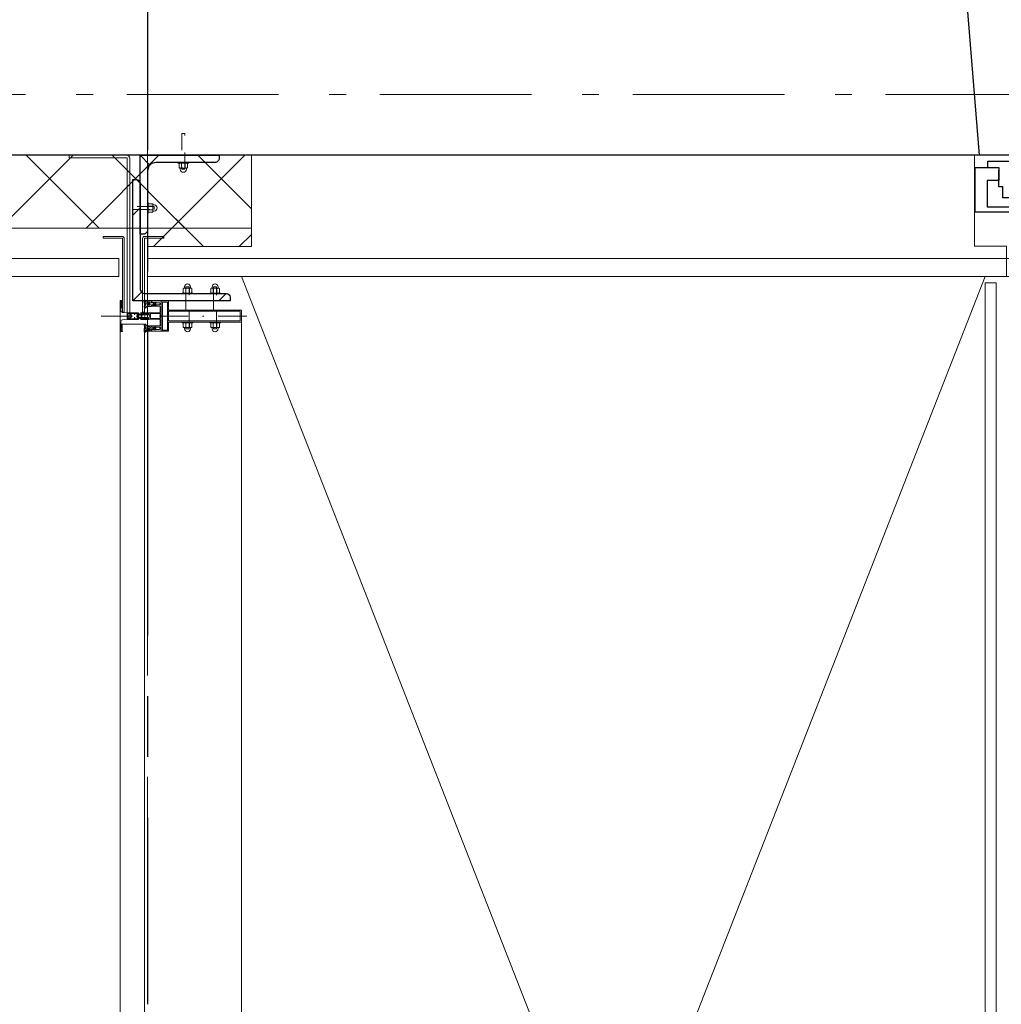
# Model space of a CAD drawing. Header units: millimetres. Extents: x -88840 to 85996, y -16279 to 104709.
# Tile 111 of 184: x 34230 to 35847, y 78136 to 79758. Entities that reach past the tile are written whole.
import ezdxf

# ---------------------------------------------------------------- set-up
doc = ezdxf.new("R2010")
doc.units = ezdxf.units.MM
doc.header["$LTSCALE"] = 400
for name, pattern in [('CENTER', [2, 1.25, -0.25, 0.25, -0.25]), ('STYLE_06', [1.041641, 0.625, -0.208282, 0.069427, -0.138931]), ('STYLE_15', [0.240945, 0.11811, -0.059055, 0.004724, -0.059055]), ('STYLE_16', [0.177165, 0.11811, -0.059055]), ('STYLE_21', [0.138889, 0.069444, -0.069444])]:
    doc.linetypes.add(name, pattern=pattern)
for name, color, linetype, lineweight in [('Binnenkozijnen', 140, 'Continuous', 15), ('Buitenkozijnen', 140, 'Continuous', 15), ('mat-beton (ihwg)', 5, 'Continuous', 25), ('mat-glas-hor', 140, 'Continuous', 15), ('mat-isolatie', 140, 'Continuous', 15), ('mat-kalkzandsteen', 5, 'Continuous', 25), ('mat-multiplex-hor', 140, 'Continuous', 15), ('mat-naaldhout', 140, 'Continuous', 15), ('mat-staal', 5, 'Continuous', 25), ('None', 7, 'Continuous', 9)]:
    doc.layers.add(name, color=color, linetype=linetype, lineweight=lineweight)
doc.layers.add('stramien', color=1, linetype='CENTER')

# ---------------------------------------------------------------- blocks, each defined once
blk = doc.blocks.new('*X339')
at = {"layer": 'None', "lineweight": 13}
for p, q in [((37321.1, 8492.4), (37441.1, 8372.4)), ((37321.1, 8351), (37441.1, 8231)), ((37321.1, 8209.6), (37441.1, 8089.6))]:
    blk.add_line(p, q, dxfattribs=at)
at = {"layer": 'None', "lineweight": 5}
for p, q in [((37321.1, 8329.7), (37441.1, 8449.7)), ((37321.1, 8188.3), (37441.1, 8308.3)), ((37353, 8078.8), (37441.1, 8166.9))]:
    blk.add_line(p, q, dxfattribs=at)
blk = doc.blocks.new('*X340')
at = {"layer": 'None', "lineweight": 5}
for p, q in [((37290.7, 8157.9), (37382.5, 8249.7)), ((37353, 8078.8), (37441.1, 8166.8))]:
    blk.add_line(p, q, dxfattribs=at)
at = {"layer": 'None', "lineweight": 13}
for p, q in [((37422.5, 8249.7), (37441.1, 8231.1)), ((37290.7, 8240.1), (37441.1, 8089.7)), ((37290.7, 8098.7), (37310.6, 8078.8))]:
    blk.add_line(p, q, dxfattribs=at)
blk = doc.blocks.new('*U1088')
at = {"layer": 'Buitenkozijnen', "color": 92, "linetype": 'Continuous', "lineweight": 25}
for p, q in [((37691.1, 6900), (37441.1, 6880)), ((37691.1, 6355), (37441.1, 6375))]:
    blk.add_line(p, q, dxfattribs=at)
at = {"layer": 'Buitenkozijnen', "color": 43, "linetype": 'Continuous', "lineweight": 9}
blk.add_lwpolyline([(37291.1, 6367.5), (37291.1, 6420), (37241.1, 6420), (37241.1, 6835), (37291.1, 6835), (37291.1, 6887.5), (37441.1, 6887.5), (37441.1, 6880), (37691.1, 6900), (37691.1, 6355), (37441.1, 6375), (37441.1, 6367.5)], close=True, dxfattribs=at)
at = {"layer": 'None', "color": 8, "linetype": 'Continuous', "lineweight": 5}
blk.add_line((37431.1, 6815.8), (37431.1, 6439.3), dxfattribs=at)
at = {"layer": 'None', "color": 92, "linetype": 'Continuous', "lineweight": 25}
for points in [[(37421.1, 6886.8), (37421.1, 6847.8), (37399.4, 6847.8), (37399.4, 6866.8), (37356.1, 6866.8), (37356.1, 6821), (37241.1, 6821), (37241.1, 6825), (37347.1, 6825), (37347.1, 6886.8), (37366.1, 6886.8), (37366.1, 6886.8)], [(37421.1, 6368.3), (37421.1, 6407.3), (37399.4, 6407.3), (37399.4, 6388.3), (37356.1, 6388.3), (37356.1, 6434), (37241.1, 6434), (37241.1, 6430), (37347.1, 6430), (37347.1, 6368.3), (37366.1, 6368.3), (37366.1, 6368.3)]]:
    blk.add_lwpolyline(points, close=True, dxfattribs=at)
for points in [[(37421.1, 6865.8), (37431.1, 6865.8), (37431.1, 6815.8), (37371.1, 6815.8), (37371.1, 6840.9), (37389.2, 6840.9), (37389.2, 6847.8), (37416.4, 6847.8)], [(37421.1, 6389.3), (37431.1, 6389.3), (37431.1, 6439.3), (37371.1, 6439.3), (37371.1, 6414.1), (37389.2, 6414.1), (37389.2, 6407.3), (37416.4, 6407.3)]]:
    blk.add_lwpolyline(points, dxfattribs=at)
at = {"layer": 'None', "color": 140, "linetype": 'Continuous', "lineweight": 15}
blk.add_lwpolyline([(37406.9, 6827.5), (37406.9, 6427.5), (37380.5, 6427.5), (37380.5, 6827.5)], close=True, dxfattribs=at)
blk = doc.blocks.new('*U1089')
at = {"layer": 'Binnenkozijnen', "color": 92, "linetype": 'Continuous', "lineweight": 25}
for points in [[(37434.6, 5972.1), (37435.1, 5972.1), (37435.1, 6037), (37431.4, 6037), (37431.4, 6022.1), (37382.6, 6022.1), (37382.6, 6012.1), (37375.1, 6012.1), (37375.1, 5952.1), (37378.6, 5952.1), (37378.6, 5972.1), (37392.6, 5972.1)], [(37434.6, 5078), (37435.1, 5078), (37435.1, 5013), (37431.4, 5013), (37431.4, 5028), (37382.6, 5028), (37382.6, 5038), (37375.1, 5038), (37375.1, 5098), (37378.6, 5098), (37378.6, 5078), (37392.6, 5078)]]:
    blk.add_lwpolyline(points, dxfattribs=at)
for points in [[(37392.6, 5972.1), (37434.6, 5972.1), (37434.6, 5952.1), (37392.6, 5952.1)], [(37392.6, 5098), (37434.6, 5098), (37434.6, 5078), (37392.6, 5078)]]:
    blk.add_lwpolyline(points, close=True, dxfattribs=at)
at = {"layer": 'None', "color": 8, "linetype": 'Continuous', "lineweight": 5}
blk.add_line((37434.6, 5952.1), (37434.6, 5098), dxfattribs=at)
at = {"layer": 'None', "color": 43, "linetype": 'Continuous', "lineweight": 9}
blk.add_line((37434.6, 5010.6), (38493.8, 5015.9), dxfattribs=at)
at = {"layer": 'None', "color": 92, "linetype": 'Continuous', "lineweight": 25}
for points in [[(37435.1, 6081.1), (37435.1, 6041.1), (37427.6, 6042.1), (37427.6, 6032.1), (37378.6, 6032.1), (37378.6, 6016.1), (37241.1, 6016.1), (37241.1, 6020.1), (37371.1, 6020.1), (37371.1, 6066.1), (37371.1, 6066.1), (37371.1, 6082.1)], [(37435.1, 4969), (37435.1, 5009), (37427.6, 5008), (37427.6, 5018), (37378.6, 5018), (37378.6, 5034), (37241.1, 5034), (37241.1, 5030), (37371.1, 5030), (37371.1, 4984), (37371.1, 4984), (37371.1, 4968)]]:
    blk.add_lwpolyline(points, close=True, dxfattribs=at)
at = {"layer": 'None', "color": 140, "linetype": 'Continuous', "lineweight": 15}
blk.add_lwpolyline([(37388.1, 5094.7), (37388.1, 5952.9), (37375.1, 5952.9), (37375.1, 6012.1), (37367.1, 6012.1), (37367.1, 5038), (37375.1, 5038), (37375.1, 5094.7)], close=True, dxfattribs=at)
at = {"layer": 'None', "color": 43, "linetype": 'Continuous', "lineweight": 9}
blk.add_arc((37446.1, 4989), 1048.1, 1.4703, 90, dxfattribs=at)
blk = doc.blocks.new('*U1090')
at = {"layer": 'mat-naaldhout', "color": 92, "lineweight": 25}
blk.add_line((37691.1, 6095), (37441.1, 6075), dxfattribs=at)
at = {"layer": 'Binnenkozijnen', "color": 7}
blk.add_blockref('*U1088', (0, 0), dxfattribs=at)
at = {"layer": 'None', "color": 7}
blk.add_blockref('*U1089', (0, 0), dxfattribs=at)
blk = doc.blocks.new('*U1395')
at = {"layer": 'mat-glas-hor', "lineweight": 15}
blk.add_lwpolyline([(34121.1, 6870), (37231.1, 6870), (37231.1, 6852), (34121.1, 6852)], close=True, dxfattribs=at)
blk = doc.blocks.new('*U341')
at = {"layer": 'None', "color": 8, "lineweight": 5, "flags": 128}
for points in [[(-5, -154.3), (-5, -154.3, 0.414214), (-5.5, -154.8), (-5.5, -172.5), (-5.5, -172.5, 0.414214), (-5, -173), (-4, -173), (-4, -173, 0.414214), (-3.5, -172.5), (-3.5, -172.5, 0.414214), (-4, -172), (-4.5, -172), (-4.5, -168.8), (-4.5, -168.8, -0.414214), (-4, -168.3), (-2.7, -168.3), (-2.7, -168.3, 0.221695), (-1.9, -167.9), (-0.8, -166.5), (-0.8, -166.5, -0.466308), (0.8, -166.5), (2, -167.9), (2, -167.9, 0.221695), (2.7, -168.3), (4, -168.3), (4, -168.3, -0.414214), (4.5, -168.8), (4.5, -172), (4, -172), (4, -172, 0.414214), (3.5, -172.5), (3.5, -172.5, 0.414214), (4, -173), (5, -173), (5, -173, 0.414214), (5.5, -172.5), (5.5, -154.8), (5.5, -154.8, 0.414214), (5, -154.3), (4.7, -154.3), (4.7, -155), (4.7, -155, -0.414214), (4.4, -155.3), (4.1, -155.3), (4.1, -155.3, -0.414214), (3.3, -154.5), (3.3, -150.6), (3.3, -150.6, -0.414214), (4.1, -149.8), (4.4, -149.8), (4.4, -149.8, -0.414214), (4.7, -150.1), (4.7, -150.8), (5, -150.8), (5, -150.8, 0.414214), (5.5, -150.3), (5.5, -137.6), (5.5, -137.6, 0.351868), (5.3, -137.3), (5.3, -137.3, 0.351868), (4.9, -137.5), (4.1, -139.2), (4.1, -139.2, 0.314902), (4.2, -139.4), (4.5, -139.7), (4.5, -139.7, -0.198912), (4.5, -139.9), (4.5, -140.1), (4.5, -140.1, -0.198912), (4.5, -140.3), (4.2, -140.6), (4.2, -140.6, 0.414214), (4.2, -140.8), (4.5, -141.1), (4.5, -141.1, -0.198912), (4.5, -141.3), (4.5, -141.5), (4.5, -141.5, -0.198912), (4.5, -141.7), (4.2, -142), (4.2, -142, 0.414214), (4.2, -142.2), (4.5, -142.5), (4.5, -142.5, -0.198912), (4.5, -142.7), (4.5, -143.2), (4.5, -143.2, -0.087489), (4.5, -143.3), (4.2, -144.1), (4.2, -148.5), (4.2, -148.5, -0.414214), (3.9, -148.8), (-3.9, -148.8), (-3.9, -148.8, -0.414214), (-4.2, -148.5), (-4.2, -144.1), (-4.5, -143.3), (-4.5, -143.3, -0.087489), (-4.5, -143.2), (-4.5, -142.7), (-4.5, -142.7, -0.198912), (-4.4, -142.5), (-4.1, -142.2), (-4.1, -142.2, 0.414214), (-4.1, -142), (-4.4, -141.7), (-4.4, -141.7, -0.198912), (-4.5, -141.5), (-4.5, -141.3), (-4.5, -141.3, -0.198912), (-4.4, -141.1), (-4.1, -140.8), (-4.1, -140.8, 0.414214), (-4.1, -140.6), (-4.4, -140.3), (-4.4, -140.3, -0.198912), (-4.5, -140.1), (-4.5, -139.9), (-4.5, -139.9, -0.198912), (-4.4, -139.7), (-4.1, -139.4), (-4.1, -139.4, 0.314902), (-4.1, -139.2), (-4.9, -137.5), (-4.9, -137.5, 0.351868), (-5.3, -137.3), (-5.3, -137.3, 0.351868), (-5.5, -137.6), (-5.5, -150.3), (-5.5, -150.3, 0.414214), (-5, -150.8), (-4.7, -150.8), (-4.7, -150.1), (-4.7, -150.1, -0.414214), (-4.4, -149.8), (-4.1, -149.8), (-4.1, -149.8, -0.414214), (-3.3, -150.6), (-3.3, -154.5), (-3.3, -154.5, -0.414214), (-4.1, -155.3), (-4.4, -155.3), (-4.4, -155.3, -0.414214), (-4.7, -155), (-4.7, -154.3)], [(-4.5, -161.7, -0.414214), (-4, -161.2), (-2.7, -161.2), (-2.7, -161.2, 0.414214), (-2.5, -161), (-2.5, -160.4), (-2.5, -160.4, 0.414214), (-2.7, -160.2), (-4, -160.2), (-4, -160.2, -0.414214), (-4.5, -159.7), (-4.5, -156.8), (-4.5, -156.8, -0.414214), (-4, -156.3), (4, -156.3), (4, -156.3, -0.414214), (4.5, -156.8), (4.5, -159.7), (4.5, -159.7, -0.414214), (4, -160.2), (2.7, -160.2), (2.7, -160.2, 0.414214), (2.5, -160.4), (2.5, -161), (2.5, -161, 0.414214), (2.7, -161.2), (4, -161.2), (4, -161.2, -0.414214), (4.5, -161.7), (4.5, -166.8), (4.5, -166.8, -0.414214), (4, -167.3), (3, -167.3), (3, -167.3, -0.221695), (2.6, -167.1), (1.5, -165.9), (1.5, -165.9, 0.466308), (-1.5, -165.9), (-2.6, -167.1), (-2.6, -167.1, -0.221695), (-2.9, -167.3), (-4, -167.3), (-4, -167.3, -0.414214), (-4.5, -166.8), (-4.5, -161.7)], [(-1.8, -149.8, 0.414214), (-2.3, -150.3), (-2.3, -155.1), (-2.3, -155.1, 0.414214), (-2.1, -155.3), (2.1, -155.3), (2.1, -155.3, 0.414214), (2.3, -155.1), (2.3, -150.3), (2.3, -150.3, 0.414214), (1.8, -149.8), (-1.8, -149.8)]]:
    blk.add_lwpolyline(points, format="xyb", close=True, dxfattribs=at)
blk = doc.blocks.new('*U342')
at = {"layer": 'None', "color": 8, "lineweight": 5, "flags": 128}
for points in [[(-6, -180.7), (-6, -180.7, -0.388879), (-8.7, -183.2), (-8.7, -183.2), (-20.4, -183.2), (-21.6, -183.9), (-22.9, -183.9), (-22.9, -182.7), (-23.8, -182.7), (-23.8, -184.8), (23.8, -184.8), (23.8, -182.7), (22.9, -182.7), (22.9, -183.9), (21.7, -183.9), (20.4, -183.2), (8.7, -183.2), (8.7, -183.2, -0.388879), (6, -180.7), (6, -180.7), (5.3, -173.2), (2.5, -173.2), (2.5, -171.2), (-2.5, -171.2), (-2.5, -173.2), (-5.3, -173.2), (-6, -180.7)], [(-13.5, -182.8), (-13.5, -181.9), (-14.5, -181.1), (-14.5, -181.1, 0.36397), (-14.9, -181.1), (-14.9, -181.1), (-15.4, -181.5), (-15.4, -181.5, -0.36397), (-15.8, -181.5), (-15.8, -181.5), (-16.3, -181.1), (-16.3, -181.1, 0.36397), (-16.7, -181.1), (-16.7, -181.1), (-17.2, -181.5), (-17.2, -181.5, -0.36397), (-17.6, -181.5), (-17.6, -181.5), (-18.1, -181.1), (-18.1, -181.1, 0.36397), (-18.5, -181.1), (-18.5, -181.1), (-19, -181.5), (-19, -181.5, -0.36397), (-19.4, -181.5), (-19.4, -181.5), (-19.9, -181.1), (-19.9, -181.1, 0.36397), (-20.3, -181.1), (-20.3, -181.1), (-20.8, -181.5), (-20.8, -181.5, -0.36397), (-21.2, -181.5), (-21.2, -181.5), (-21.7, -181.1), (-21.7, -181.1, 0.36397), (-22.1, -181.1), (-22.1, -181.1), (-22.4, -181.3), (-23.2, -181.3), (-23.5, -181.1), (-23.5, -181.1, 0.36397), (-23.9, -181.1), (-23.9, -181.1), (-24.2, -181.3), (-24.5, -181.3), (-24.5, -181.3, -0.267949), (-24.8, -181.2), (-24.8, -181.2), (-24.9, -180.9), (-24.9, -180.9, 0.339454), (-25.3, -180.7), (-25.3, -180.7, 0.339454), (-25.5, -181), (-25.5, -181), (-25.5, -184.4), (-25.5, -184.4, 0.414214), (-25.2, -184.7), (-25.2, -184.7), (-24.3, -184.7), (-24.3, -184.7, 0.414214), (-24, -184.4), (-24, -184.4), (-24, -182.7), (-24, -182.7, 0.236068), (-24.1, -182.5), (-24.1, -182.5), (-24.1, -182.5, -0.548276), (-24, -182.2), (-24, -182.2, -0.548276), (-23.8, -182.4), (-23.8, -182.4), (-23.8, -182.4, 0.250388), (-23.6, -182.3), (-23.6, -182.3), (-22.8, -182.3), (-22.8, -182.3, -0.414214), (-22.5, -182.6), (-22.5, -182.6), (-22.5, -183.3), (-22.5, -183.3, 0.414214), (-22.2, -183.6), (-22.2, -183.6), (-22, -183.6), (-22, -183.6, 0.131652), (-21.8, -183.5), (-21.8, -183.5), (-20.5, -182.8), (-13.5, -182.8)], [(13.5, -182.8), (13.5, -181.9), (14.5, -181.1), (14.5, -181.1, -0.36397), (14.9, -181.1), (14.9, -181.1), (15.4, -181.5), (15.4, -181.5, 0.36397), (15.8, -181.5), (15.8, -181.5), (16.3, -181.1), (16.3, -181.1, -0.36397), (16.7, -181.1), (16.7, -181.1), (17.2, -181.5), (17.2, -181.5, 0.36397), (17.6, -181.5), (17.6, -181.5), (18.1, -181.1), (18.1, -181.1, -0.36397), (18.5, -181.1), (18.5, -181.1), (19, -181.5), (19, -181.5, 0.36397), (19.4, -181.5), (19.4, -181.5), (19.9, -181.1), (19.9, -181.1, -0.36397), (20.3, -181.1), (20.3, -181.1), (20.8, -181.5), (20.8, -181.5, 0.36397), (21.2, -181.5), (21.2, -181.5), (21.7, -181.1), (21.7, -181.1, -0.36397), (22.1, -181.1), (22.1, -181.1), (22.4, -181.3), (23.2, -181.3), (23.5, -181.1), (23.5, -181.1, -0.36397), (23.9, -181.1), (23.9, -181.1), (24.2, -181.3), (24.5, -181.3), (24.5, -181.3, 0.267949), (24.8, -181.2), (24.8, -181.2), (25, -180.9), (25, -180.9, -0.339454), (25.3, -180.7), (25.3, -180.7, -0.339454), (25.5, -181), (25.5, -181), (25.5, -184.4), (25.5, -184.4, -0.414214), (25.2, -184.7), (25.2, -184.7), (24.3, -184.7), (24.3, -184.7, -0.414214), (24, -184.4), (24, -184.4), (24, -182.7), (24, -182.7, -0.236068), (24.1, -182.5), (24.1, -182.5), (24.1, -182.5, 0.548276), (24.1, -182.2), (24.1, -182.2, 0.548276), (23.9, -182.4), (23.9, -182.4), (23.9, -182.4, -0.250388), (23.6, -182.3), (23.6, -182.3), (22.8, -182.3), (22.8, -182.3, 0.414214), (22.5, -182.6), (22.5, -182.6), (22.5, -183.3), (22.5, -183.3, -0.414214), (22.2, -183.6), (22.2, -183.6), (22, -183.6), (22, -183.6, -0.131652), (21.8, -183.5), (21.8, -183.5), (20.5, -182.8), (13.5, -182.8)]]:
    blk.add_lwpolyline(points, format="xyb", close=True, dxfattribs=at)
blk = doc.blocks.new('verticale stijl 150x50 UV')
at = {"layer": 'None', "color": 8, "linetype": 'STYLE_15', "lineweight": 5}
blk.add_line((0, -216), (0, 35), dxfattribs=at)
at = {"layer": 'None', "color": 8, "lineweight": 5}
for p, q in [((-21.6, -126.9), (-21.6, -126.9)), ((-21.6, -127.7), (-21.6, -127.7)), ((-21.6, -128.5), (-21.6, -128.5)), ((-21.6, -129.3), (-21.6, -129.3)), ((-20.7, -126.5), (-20.7, -126.5)), ((-20.7, -128.9), (-20.7, -128.9)), ((-20.7, -129.7), (-20.7, -129.7)), ((-19.9, -126.1), (-19.9, -126.1)), ((-19.1, -126.5), (-19.1, -126.5)), ((-19.1, -127.3), (-19.1, -127.3)), ((-19.1, -128.9), (-19.1, -128.9)), ((-19.1, -129.7), (-19.1, -129.7)), ((-18.3, -127.7), (-18.3, -127.7)), ((-18.3, -128.5), (-18.3, -128.5)), ((-18.3, -129.3), (-18.3, -129.3)), ((-25.6, -142.7), (-25.6, -142.7)), ((-25.6, -144.4), (-25.6, -144.4)), ((-24.8, -133.4), (-24.8, -133.4)), ((-24.8, -134.2), (-24.8, -134.2)), ((-24.8, -135), (-24.8, -135)), ((-24.8, -135.8), (-24.8, -135.8)), ((-24.8, -136.6), (-24.8, -136.6)), ((-24.8, -137.4), (-24.8, -137.4)), ((-24.8, -138.3), (-24.8, -138.3)), ((-24.8, -139.1), (-24.8, -139.1)), ((-24.8, -139.9), (-24.8, -139.9)), ((-24.8, -140.7), (-24.8, -140.7)), ((-24.8, -141.5), (-24.8, -141.5)), ((-24.8, -142.3), (-24.8, -142.3)), ((-24.8, -143.1), (-24.8, -143.1)), ((-24.8, -144.8), (-24.8, -144.8)), ((-24, -133), (-24, -133)), ((-24, -133.8), (-24, -133.8)), ((-24, -134.6), (-24, -134.6)), ((-24, -135.4), (-24, -135.4)), ((-24, -136.2), (-24, -136.2)), ((-24, -137), (-24, -137)), ((-24, -137.9), (-24, -137.9)), ((-24, -138.7), (-24, -138.7)), ((-24, -139.5), (-24, -139.5)), ((-24, -140.3), (-24, -140.3)), ((-24, -141.1), (-24, -141.1)), ((-24, -141.9), (-24, -141.9)), ((-24, -142.7), (-24, -142.7)), ((-24, -144.4), (-24, -144.4)), ((-23.2, -133.4), (-23.2, -133.4)), ((-23.2, -134.2), (-23.2, -134.2)), ((-23.2, -135), (-23.2, -135)), ((-23.2, -135.8), (-23.2, -135.8)), ((-23.2, -136.6), (-23.2, -136.6)), ((-23.2, -137.4), (-23.2, -137.4)), ((-23.2, -138.3), (-23.2, -138.3)), ((-23.2, -139.1), (-23.2, -139.1)), ((-23.2, -139.9), (-23.2, -139.9)), ((-23.2, -140.7), (-23.2, -140.7)), ((-23.2, -141.5), (-23.2, -141.5)), ((-23.2, -144.8), (-23.2, -144.8)), ((-22.4, -133), (-22.4, -133)), ((-22.4, -133.8), (-22.4, -133.8)), ((-22.4, -134.6), (-22.4, -134.6)), ((-22.4, -140.3), (-22.4, -140.3)), ((-22.4, -141.1), (-22.4, -141.1)), ((-22.4, -144.4), (-22.4, -144.4)), ((-21.6, -130.1), (-21.6, -130.1)), ((-21.6, -130.9), (-21.6, -130.9)), ((-21.6, -131.8), (-21.6, -131.8)), ((-21.6, -132.6), (-21.6, -132.6)), ((-21.6, -133.4), (-21.6, -133.4)), ((-21.6, -134.2), (-21.6, -134.2)), ((-21.6, -135), (-21.6, -135)), ((-21.6, -139.9), (-21.6, -139.9)), ((-21.6, -140.7), (-21.6, -140.7)), ((-21.6, -141.5), (-21.6, -141.5)), ((-21.6, -144.8), (-21.6, -144.8)), ((-20.7, -130.5), (-20.7, -130.5)), ((-20.7, -131.4), (-20.7, -131.4)), ((-20.7, -132.2), (-20.7, -132.2)), ((-20.7, -133), (-20.7, -133)), ((-20.7, -133.8), (-20.7, -133.8)), ((-20.7, -134.6), (-20.7, -134.6)), ((-20.7, -135.4), (-20.7, -135.4)), ((-20.7, -136.2), (-20.7, -136.2)), ((-20.7, -137), (-20.7, -137)), ((-20.7, -137.9), (-20.7, -137.9)), ((-20.7, -138.7), (-20.7, -138.7)), ((-20.7, -139.5), (-20.7, -139.5)), ((-20.7, -140.3), (-20.7, -140.3)), ((-20.7, -141.1), (-20.7, -141.1)), ((-20.7, -144.4), (-20.7, -144.4)), ((-19.9, -130.1), (-19.9, -130.1)), ((-19.9, -130.9), (-19.9, -130.9)), ((-19.9, -131.8), (-19.9, -131.8)), ((-19.9, -132.6), (-19.9, -132.6)), ((-19.9, -133.4), (-19.9, -133.4)), ((-19.9, -134.2), (-19.9, -134.2)), ((-19.9, -135), (-19.9, -135)), ((-19.9, -135.8), (-19.9, -135.8)), ((-19.9, -136.6), (-19.9, -136.6)), ((-19.9, -137.4), (-19.9, -137.4)), ((-19.9, -138.3), (-19.9, -138.3)), ((-19.9, -139.1), (-19.9, -139.1)), ((-19.9, -139.9), (-19.9, -139.9)), ((-19.9, -140.7), (-19.9, -140.7)), ((-19.9, -141.5), (-19.9, -141.5)), ((-19.9, -142.3), (-19.9, -142.3)), ((-19.9, -143.1), (-19.9, -143.1)), ((-19.9, -143.9), (-19.9, -143.9)), ((-19.1, -130.5), (-19.1, -130.5)), ((-19.1, -131.4), (-19.1, -131.4)), ((-19.1, -132.2), (-19.1, -132.2)), ((-19.1, -133), (-19.1, -133)), ((-19.1, -133.8), (-19.1, -133.8)), ((-19.1, -134.6), (-19.1, -134.6)), ((-19.1, -140.3), (-19.1, -140.3)), ((-19.1, -141.1), (-19.1, -141.1)), ((-19.1, -141.9), (-19.1, -141.9)), ((-18.3, -133.4), (-18.3, -133.4)), ((-18.3, -134.2), (-18.3, -134.2)), ((-18.3, -135), (-18.3, -135)), ((-18.3, -139.9), (-18.3, -139.9)), ((-18.3, -140.7), (-18.3, -140.7)), ((-18.3, -141.5), (-18.3, -141.5)), ((-18.3, -142.3), (-18.3, -142.3)), ((-17.5, -133), (-17.5, -133)), ((-17.5, -133.8), (-17.5, -133.8)), ((-17.5, -134.6), (-17.5, -134.6)), ((-17.5, -135.4), (-17.5, -135.4)), ((-17.5, -136.2), (-17.5, -136.2)), ((-17.5, -137), (-17.5, -137)), ((-17.5, -137.9), (-17.5, -137.9)), ((-17.5, -138.7), (-17.5, -138.7)), ((-17.5, -139.5), (-17.5, -139.5)), ((-17.5, -140.3), (-17.5, -140.3)), ((-17.5, -141.1), (-17.5, -141.1)), ((-17.5, -141.9), (-17.5, -141.9)), ((-17.5, -142.7), (-17.5, -142.7)), ((-16.7, -133.4), (-16.7, -133.4)), ((-16.7, -134.2), (-16.7, -134.2)), ((-16.7, -135), (-16.7, -135)), ((-16.7, -135.8), (-16.7, -135.8)), ((-16.7, -136.6), (-16.7, -136.6)), ((-16.7, -137.4), (-16.7, -137.4)), ((-16.7, -138.3), (-16.7, -138.3)), ((-16.7, -139.1), (-16.7, -139.1)), ((-16.7, -139.9), (-16.7, -139.9)), ((-16.7, -140.7), (-16.7, -140.7)), ((-16.7, -141.5), (-16.7, -141.5)), ((-16.7, -142.3), (-16.7, -142.3)), ((-16.7, -143.1), (-16.7, -143.1)), ((-15.9, -141.1), (-15.9, -141.1)), ((-15.9, -141.9), (-15.9, -141.9)), ((-15.9, -142.7), (-15.9, -142.7)), ((-15.9, -144.4), (-15.9, -144.4)), ((-15.1, -142.3), (-15.1, -142.3)), ((-15.1, -143.1), (-15.1, -143.1)), ((-15.1, -143.9), (-15.1, -143.9)), ((-15.1, -144.8), (-15.1, -144.8)), ((-14.2, -141.9), (-14.2, -141.9)), ((-14.2, -142.7), (-14.2, -142.7)), ((-14.2, -143.5), (-14.2, -143.5)), ((-14.2, -144.4), (-14.2, -144.4)), ((-13.4, -143.1), (-13.4, -143.1)), ((-13.4, -143.9), (-13.4, -143.9))]:
    blk.add_line(p, q, dxfattribs=at)
at = {"layer": 'None', "color": 8, "linetype": 'STYLE_16', "lineweight": 5}
for p, q in [((-2.2, -155.1), (0, -154.5)), ((-2.2, -156.7), (-2.2, -155.1)), ((-1.5, -156.9), (-1.5, -155)), ((-1, -157), (-1, -155.1)), ((2.3, -155.1), (0, -154.5)), ((1, -157), (1, -155.1)), ((1.5, -156.9), (1.5, -155)), ((2.3, -156.7), (2.3, -155.1))]:
    blk.add_line(p, q, dxfattribs=at)
at = {"layer": 'None', "color": 8, "linetype": 'Continuous', "lineweight": 5, "flags": 128}
for points in [[(-10, 15.4), (10, 15.4), (10, -104.8), (25, -104.8), (25, -116.8), (-25, -116.8), (-25, -104.8), (-10, -104.8)], [(-8, 13.4), (-8, -104.8), (8, -104.8), (8, 13.4)], [(8, -106.8), (-8, -106.8), (-23, -106.8), (-23, -114.8), (23, -114.8), (23, -106.8)]]:
    blk.add_lwpolyline(points, close=True, dxfattribs=at)
at = {"layer": 'None', "color": 8, "lineweight": 5, "flags": 128}
for points in [[(-14.8, -144.8), (-14.8, -144.8, 0.390793), (-13.2, -143.5), (-13.2, -143.5, 0.390793), (-14.4, -141.8), (-14.4, -141.8, -0.352623), (-16, -139.9), (-16, -133.1), (-16, -133.1, 0.414214), (-16.3, -132.8), (-17.6, -132.8), (-18.1, -133), (-18.1, -133, -0.520293), (-18.3, -132.8), (-18.3, -130.1), (-18.2, -130), (-18.2, -128), (-18.2, -128, -0.577863), (-18.1, -127.7), (-18, -127.7), (-18, -127.7, 0.366605), (-17.7, -127.5), (-17.7, -127.5, 0.366605), (-17.9, -127.1), (-17.9, -127.1, -0.130834), (-19.2, -126.1), (-19.2, -126.1, 0.439074), (-20.7, -126.1), (-20.7, -126.1, -0.133252), (-22, -127.1), (-22, -127.1, 0.366605), (-22.2, -127.5), (-22.2, -127.5, 0.366605), (-21.9, -127.7), (-21.8, -127.7), (-21.8, -127.7, -0.577455), (-21.8, -128), (-21.8, -130), (-21.6, -130.1), (-21.6, -132.8), (-21.6, -132.8, -0.52048), (-21.9, -133), (-22.4, -132.8), (-24.7, -132.8), (-24.7, -132.8, 0.414214), (-25, -133.1), (-25, -140.9), (-25, -140.9, -0.255976), (-25.9, -142.6), (-25.9, -142.6, 0.749676), (-25.3, -144.8), (-21.2, -144.8), (-21.2, -144.8, 0.414214), (-19.2, -142.8), (-19.2, -142.8, -0.402808), (-18.7, -142.3), (-18.7, -142.3, -0.402808), (-18.2, -142.8), (-18.2, -142.8, 0.233259), (-18, -143.1), (-14.6, -143.6), (-14.6, -143.6, -0.419014), (-14.5, -143.7), (-14.5, -143.7, -0.419014), (-14.6, -143.8), (-16, -143.8), (-16, -143.8, 0.414214), (-16.5, -144.3), (-16.5, -144.3, 0.414214), (-16, -144.8)], [(25, -132.6), (25, -116.8), (23.1, -116.8), (-23.1, -116.8), (-25, -116.8), (-25, -132.6), (-22.1, -132.6), (-22.1, -128), (-22.6, -128), (-22.6, -126.6), (-22.1, -126.6), (-22.1, -124.7), (-21.9, -124.5), (-21.9, -120.3), (-21.9, -120.3, -0.414214), (-20.2, -118.6), (-20.1, -118.6), (-20.1, -118.6, -0.414214), (-18.4, -120.3), (-18.4, -124.5), (-18.2, -124.7), (-18.2, -126.6), (-17.7, -126.6), (-17.7, -128), (-18.2, -128), (-18.2, -132.6), (-16.3, -132.6), (-16.3, -119.8), (-16.3, -119.8, -0.414214), (-15.1, -118.6), (-15.1, -118.6), (-6.5, -118.6), (-6.5, -118.6, -0.414214), (-5.3, -119.8), (-5.3, -136.8), (-3.9, -136.8), (-3.9, -139.6), (-4.3, -140), (-3.9, -140.4), (-3.9, -141), (-4.3, -141.4), (-3.9, -141.8), (-3.9, -142.4), (-4.3, -142.8), (-3.9, -143.8), (-3.9, -148.6), (-2.2, -148.6), (-2.2, -137.8), (-2.2, -137.8, -0.414214), (0, -135.6), (0, -135.6), (0, -135.6, -0.414214), (2.2, -137.8), (2.2, -148.6), (3.9, -148.6), (3.9, -143.8), (4.3, -142.8), (3.9, -142.4), (3.9, -141.8), (4.3, -141.4), (3.9, -141), (3.9, -140.4), (4.3, -140), (3.9, -139.6), (3.9, -136.8), (5.4, -136.8), (5.4, -119.8), (5.4, -119.8, -0.414214), (6.6, -118.6), (6.6, -118.6), (15.1, -118.6), (15.1, -118.6, -0.414214), (16.3, -119.8), (16.3, -132.6), (18.2, -132.6), (18.2, -128), (17.7, -128), (17.7, -126.6), (18.2, -126.6), (18.2, -124.7), (18.5, -124.5), (18.5, -120.3), (18.5, -120.3, -0.414214), (20.2, -118.6), (20.2, -118.6), (20.2, -118.6, -0.414214), (21.9, -120.3), (21.9, -124.5), (22.1, -124.7), (22.1, -126.6), (22.6, -126.6), (22.6, -128), (22.1, -128), (22.1, -132.6)], [(-21, -127.8, -0.29188), (-20.8, -127.3), (-20.3, -126.9), (-20.3, -126.9, -0.344328), (-19.7, -126.9), (-19.2, -127.3), (-19.2, -127.3, -0.29188), (-19, -127.8), (-19.4, -129.5), (-19.4, -129.5, -0.348796), (-20, -130), (-20, -130, -0.348796), (-20.6, -129.5), (-21, -127.8)], [(14.8, -144.8), (14.8, -144.8, -0.390793), (13.3, -143.5), (13.3, -143.5, -0.390793), (14.4, -141.8), (14.4, -141.8, 0.352623), (16, -139.9), (16, -133.1), (16, -133.1, -0.414214), (16.3, -132.8), (17.6, -132.8), (18.1, -133), (18.1, -133, 0.520293), (18.4, -132.8), (18.4, -130.1), (18.2, -130), (18.2, -128), (18.2, -128, 0.577863), (18.2, -127.7), (18.1, -127.7), (18.1, -127.7, -0.366605), (17.8, -127.5), (17.8, -127.5, -0.366605), (18, -127.1), (18, -127.1, 0.130834), (19.3, -126.1), (19.3, -126.1, -0.439074), (20.7, -126.1), (20.7, -126.1, 0.133252), (22.1, -127.1), (22.1, -127.1, -0.366605), (22.3, -127.5), (22.3, -127.5, -0.366605), (22, -127.7), (21.9, -127.7), (21.9, -127.7, 0.577455), (21.8, -128), (21.8, -130), (21.7, -130.1), (21.7, -132.8), (21.7, -132.8, 0.52048), (21.9, -133), (22.4, -132.8), (24.7, -132.8), (24.7, -132.8, -0.414214), (25, -133.1), (25, -140.9), (25, -140.9, 0.255976), (25.9, -142.6), (25.9, -142.6, -0.749676), (25.3, -144.8), (21.2, -144.8), (21.2, -144.8, -0.414214), (19.2, -142.8), (19.2, -142.8, 0.402808), (18.7, -142.3), (18.7, -142.3, 0.402808), (18.2, -142.8), (18.2, -142.8, -0.233259), (18, -143.1), (14.6, -143.6), (14.6, -143.6, 0.419014), (14.5, -143.7), (14.5, -143.7, 0.419014), (14.6, -143.8), (16, -143.8), (16, -143.8, -0.414214), (16.5, -144.3), (16.5, -144.3, -0.414214), (16, -144.8)], [(21, -127.8, 0.29188), (20.8, -127.3), (20.3, -126.9), (20.3, -126.9, 0.344328), (19.7, -126.9), (19.2, -127.3), (19.2, -127.3, 0.29188), (19, -127.8), (19.4, -129.5), (19.4, -129.5, 0.348796), (20, -130), (20, -130, 0.348796), (20.6, -129.5), (21, -127.8)], [(-23.2, -141.6), (-23.2, -141.6, 0.418874), (-23.7, -142.1), (-23.7, -142.1, -0.396568), (-25.3, -143.4), (-25.3, -143.4, 0.437017), (-25.7, -143.7), (-25.7, -143.7, 0.437017), (-25.4, -144), (-21.9, -144), (-21.9, -144, 0.263556), (-20.2, -143), (-20.2, -143, 0.552342), (-20.8, -141.8)], [(-23, -135.9), (-23, -135.9, -0.414214), (-22.1, -135), (-22.1, -135, -0.414214), (-21.3, -135.9), (-21.3, -138.8), (-21.3, -138.8, -0.414214), (-22.1, -139.6), (-22.1, -139.6, -0.414214), (-23, -138.8)], [(-18.8, -139.6, -0.414214), (-19.7, -138.8), (-19.7, -135.9), (-19.7, -135.9, -0.414214), (-18.8, -135), (-18.8, -135, -0.414214), (-18, -135.9), (-18, -138.8), (-18, -138.8, -0.414214), (-18.8, -139.6)], [(18.9, -139.6, 0.414214), (19.7, -138.8), (19.7, -135.9), (19.7, -135.9, 0.414214), (18.9, -135), (18.9, -135, 0.414214), (18, -135.9), (18, -138.8), (18, -138.8, 0.414214), (18.9, -139.6)], [(23.2, -141.6), (23.2, -141.6, -0.418874), (23.7, -142.1), (23.7, -142.1, 0.396568), (25.3, -143.4), (25.3, -143.4, -0.437017), (25.7, -143.7), (25.7, -143.7, -0.437017), (25.4, -144), (21.9, -144), (21.9, -144, -0.263556), (20.2, -143), (20.2, -143, -0.552342), (20.8, -141.8)], [(23, -135.9), (23, -135.9, 0.414214), (22.2, -135), (22.2, -135, 0.414214), (21.3, -135.9), (21.3, -138.8), (21.3, -138.8, 0.414214), (22.2, -139.6), (22.2, -139.6, 0.414214), (23, -138.8)], [(0, -157.1), (0, -157.1, -0.163834), (-4.3, -155.6), (-4.3, -155.6), (-4.3, -155.6, -0.234469), (-4.7, -154.8), (-4.7, -154.8), (-4.7, -153.6), (4.8, -153.6), (4.8, -154.8), (4.8, -154.8, -0.234469), (4.4, -155.6), (4.4, -155.6), (4.4, -155.6, -0.163834), (0, -157.1), (0, -157.1)]]:
    blk.add_lwpolyline(points, format="xyb", close=True, dxfattribs=at)
blk.add_lwpolyline([(4, -118.6), (4, -134.3), (-4, -134.3), (-4, -118.6)], close=True, dxfattribs=at)
at = {"layer": 'None', "color": 8, "linetype": 'STYLE_16', "lineweight": 5}
for centre, radius, start, end in [((-1.6, -158.4), 3.38, 79.3357, 100.6643), ((0, -163.2), 8.16, 82.9585, 97.0415), ((0, -160.4), 3.5, 73.4149, 106.5851), ((1.6, -158.4), 3.38, 79.3357, 100.6643)]:
    blk.add_arc(centre, radius, start, end, dxfattribs=at)
at = {"layer": 'None', "color": 7}
for name in ['*U341', '*U342']:
    blk.add_blockref(name, (0, 0), dxfattribs=at)
blk = doc.blocks.new('*X1398')
at = {"layer": 'None', "lineweight": 9}
blk.add_line((-36.4, -36.4), (-20.3, -20.3), dxfattribs=at)
blk = doc.blocks.new('*U1399')
at = {"layer": 'None', "color": 92, "linetype": 'Continuous', "lineweight": 25, "flags": 128}
blk.add_lwpolyline([(-36.4, -36.4), (-36.4, 93.6), (-31.4, 93.6, -0.414214), (-24.4, 86.6), (-24.4, -10.4, 0.414214), (-10.4, -24.4), (86.6, -24.4, -0.414214), (93.6, -31.4), (93.6, -36.4)], format="xyb", close=True, dxfattribs=at)
at = {"layer": 'None', "color": 92}
blk.add_blockref('*X1398', (0, 0), dxfattribs=at)
blk = doc.blocks.new('*X1400')
at = {"layer": 'None', "lineweight": 25}
for p, q in [((0, 141.4), (12, 153.4)), ((141.4, 0), (153.4, 12))]:
    blk.add_line(p, q, dxfattribs=at)
at = {"layer": 'None', "lineweight": 9}
blk.add_line((0, 0), (14.3, 14.3), dxfattribs=at)
blk = doc.blocks.new('*U1401')
at = {"layer": 'mat-staal', "lineweight": 25, "flags": 128}
blk.add_lwpolyline([(0, 0), (0, 200), (6, 200, -0.414214), (12, 194), (12, 20, 0.414214), (20, 12), (154, 12, -0.414214), (160, 6), (160, 0)], format="xyb", close=True, dxfattribs=at)
at = {"layer": 'mat-staal'}
blk.add_blockref('*X1400', (0, 0), dxfattribs=at)
blk = doc.blocks.new('*U1402')
at = {"layer": 'None', "color": 140, "linetype": 'Continuous', "lineweight": 15}
for p, q in [((37304.4, 8323.2), (37304.4, 8291.7)), ((37304.4, 8323.2), (37307.4, 8323.2)), ((37307.4, 8323.2), (37307.4, 8291.7)), ((37182.4, 8291.2), (37303.9, 8291.2)), ((37182.4, 8288.2), (37182.4, 8291.2)), ((37182.4, 8288.2), (37303.9, 8288.2))]:
    blk.add_line(p, q, dxfattribs=at)
for radius in [0.5, 3.5]:
    blk.add_arc((37303.9, 8291.7), radius, 270, 360, dxfattribs=at)
blk = doc.blocks.new('*U1403')
at = {"layer": 'None', "color": 140, "linetype": 'Continuous', "lineweight": 15}
for p, q in [((37437.1, 8379.2), (37437.1, 8284.2)), ((37437.1, 8379.2), (37441.1, 8379.2)), ((37441.1, 8379.2), (37441.1, 8284.2)), ((37172.4, 8283.2), (37436.1, 8283.2)), ((37172.4, 8279.2), (37172.4, 8283.2)), ((37172.4, 8279.2), (37436.1, 8279.2))]:
    blk.add_line(p, q, dxfattribs=at)
for radius in [1, 5]:
    blk.add_arc((37436.1, 8284.2), radius, 270, 360, dxfattribs=at)
blk = doc.blocks.new('*U1404')
at = {"layer": 'None', "color": 140, "linetype": 'Continuous', "lineweight": 15}
for p, q in [((37182.4, 8258), (37182.4, 8255)), ((37303.9, 8258), (37182.4, 8258)), ((37303.9, 8255), (37182.4, 8255)), ((37304.4, 8254.5), (37304.4, 8223)), ((37307.4, 8254.5), (37307.4, 8223)), ((37304.4, 8223), (37307.4, 8223))]:
    blk.add_line(p, q, dxfattribs=at)
for radius in [3.5, 0.5]:
    blk.add_arc((37303.9, 8254.5), radius, 0, 90, dxfattribs=at)
blk = doc.blocks.new('*U1405')
at = {"layer": 'None', "color": 8, "linetype": 'Continuous', "lineweight": 5}
for p, q in [((37215.1, 8187), (37221.1, 8187)), ((37215.1, 8181), (37221.1, 8181))]:
    blk.add_line(p, q, dxfattribs=at)
at = {"layer": 'None', "color": 8, "lineweight": 5}
for p, q in [((37224.1, 8189), (37222.1, 8189)), ((37224.1, 8179), (37222.1, 8179))]:
    blk.add_line(p, q, dxfattribs=at)
at = {"layer": 'None', "color": 8, "linetype": 'Continuous', "lineweight": 5}
blk.add_lwpolyline([(37213.1, 8193), (37214.1, 8193), (37214.1, 8175), (37213.1, 8175)], close=True, dxfattribs=at)
at = {"layer": 'None', "color": 8, "linetype": 'STYLE_21', "lineweight": 5}
blk.add_lwpolyline([(37224.1, 8186.5), (37213.1, 8186.5), (37213.1, 8181.5), (37224.1, 8181.5)], close=True, dxfattribs=at)
at = {"layer": 'None', "color": 8, "linetype": 'Continuous', "lineweight": 5, "flags": 128}
blk.add_lwpolyline([(37214.1, 8190, -0.414214), (37215.1, 8191), (37221.1, 8191, -0.414214), (37222.1, 8190), (37222.1, 8178, -0.414214), (37221.1, 8177), (37215.1, 8177, -0.414214), (37214.1, 8178)], format="xyb", close=True, dxfattribs=at)
at = {"layer": 'None', "color": 8, "linetype": 'Continuous', "lineweight": 5}
for centre, start, end in [((37215.1, 8188), 180, 270), ((37215.1, 8186), 90, 180), ((37215.1, 8180), 90, 180), ((37221.1, 8188), 270, 0), ((37221.1, 8186), 0, 90), ((37221.1, 8182), 270, 0), ((37221.1, 8180), 0, 90)]:
    blk.add_arc(centre, 1, start, end, dxfattribs=at)
at = {"layer": 'None', "color": 8, "lineweight": 5}
blk.add_arc((37224.1, 8184), 5, 270, 90, dxfattribs=at)
blk = doc.blocks.new('*U1406')
at = {"layer": 'None', "color": 8, "lineweight": 5}
for p, q in [((37155.1, 8189), (37157.1, 8189)), ((37155.1, 8179), (37157.1, 8179))]:
    blk.add_line(p, q, dxfattribs=at)
at = {"layer": 'None', "color": 8, "linetype": 'Continuous', "lineweight": 5}
for p, q in [((37164.1, 8187), (37158.1, 8187)), ((37164.1, 8181), (37158.1, 8181))]:
    blk.add_line(p, q, dxfattribs=at)
at = {"layer": 'None', "color": 8, "linetype": 'STYLE_21', "lineweight": 5}
blk.add_lwpolyline([(37155.1, 8181.5), (37213.1, 8181.5), (37213.1, 8186.5), (37155.1, 8186.5)], close=True, dxfattribs=at)
at = {"layer": 'None', "color": 8, "linetype": 'Continuous', "lineweight": 5, "flags": 128}
blk.add_lwpolyline([(37165.1, 8178, -0.414214), (37164.1, 8177), (37158.1, 8177, -0.414214), (37157.1, 8178), (37157.1, 8190, -0.414214), (37158.1, 8191), (37164.1, 8191, -0.414214), (37165.1, 8190)], format="xyb", close=True, dxfattribs=at)
at = {"layer": 'None', "color": 8, "linetype": 'Continuous', "lineweight": 5}
blk.add_lwpolyline([(37165.1, 8193), (37166.1, 8193), (37166.1, 8175), (37165.1, 8175)], close=True, dxfattribs=at)
at = {"layer": 'None', "color": 8, "lineweight": 5}
blk.add_arc((37155.1, 8184), 5, 90, 270, dxfattribs=at)
at = {"layer": 'None', "color": 8, "linetype": 'Continuous', "lineweight": 5}
for centre, start, end in [((37158.1, 8188), 180, 270), ((37158.1, 8186), 90, 180), ((37158.1, 8182), 180, 270), ((37158.1, 8180), 90, 180), ((37164.1, 8188), 270, 0), ((37164.1, 8182), 270, 0), ((37164.1, 8180), 0, 90)]:
    blk.add_arc(centre, 1, start, end, dxfattribs=at)
blk = doc.blocks.new('*U1407')
at = {"layer": 'None', "color": 8, "lineweight": 5}
for p, q in [((37418.1, 8195.9), (37420.1, 8195.9)), ((37418.1, 8185.9), (37420.1, 8185.9))]:
    blk.add_line(p, q, dxfattribs=at)
at = {"layer": 'None', "color": 8, "linetype": 'Continuous', "lineweight": 5}
for p, q in [((37427.1, 8193.9), (37421.1, 8193.9)), ((37427.1, 8187.9), (37421.1, 8187.9))]:
    blk.add_line(p, q, dxfattribs=at)
at = {"layer": 'None', "color": 8, "linetype": 'Continuous', "lineweight": 5, "flags": 128}
blk.add_lwpolyline([(37428.1, 8184.9, -0.414214), (37427.1, 8183.9), (37421.1, 8183.9, -0.414214), (37420.1, 8184.9), (37420.1, 8196.9, -0.414214), (37421.1, 8197.9), (37427.1, 8197.9, -0.414214), (37428.1, 8196.9)], format="xyb", close=True, dxfattribs=at)
at = {"layer": 'None', "color": 8, "linetype": 'Continuous', "lineweight": 5}
blk.add_lwpolyline([(37428.1, 8199.9), (37429.1, 8199.9), (37429.1, 8181.9), (37428.1, 8181.9)], close=True, dxfattribs=at)
at = {"layer": 'None', "color": 8, "linetype": 'STYLE_21', "lineweight": 5}
blk.add_lwpolyline([(37418.1, 8188.4), (37477.1, 8188.4), (37477.1, 8193.4), (37418.1, 8193.4)], close=True, dxfattribs=at)
at = {"layer": 'None', "color": 8, "lineweight": 5}
blk.add_arc((37418.1, 8190.9), 5, 90, 270, dxfattribs=at)
at = {"layer": 'None', "color": 8, "linetype": 'Continuous', "lineweight": 5}
for centre, start, end in [((37421.1, 8194.9), 180, 270), ((37421.1, 8192.9), 90, 180), ((37427.1, 8194.9), 270, 0), ((37421.1, 8188.9), 180, 270), ((37421.1, 8186.9), 90, 180), ((37427.1, 8188.9), 270, 0), ((37427.1, 8186.9), 0, 90)]:
    blk.add_arc(centre, 1, start, end, dxfattribs=at)
blk = doc.blocks.new('*U1408')
at = {"layer": 'None', "color": 8, "linetype": 'Continuous', "lineweight": 5}
for p, q in [((37351.2, 8247.9), (37351.2, 8241.9)), ((37357.2, 8247.9), (37357.2, 8241.9))]:
    blk.add_line(p, q, dxfattribs=at)
at = {"layer": 'None', "color": 8, "lineweight": 5}
for p, q in [((37349.2, 8238.9), (37349.2, 8240.9)), ((37359.2, 8238.9), (37359.2, 8240.9))]:
    blk.add_line(p, q, dxfattribs=at)
at = {"layer": 'None', "color": 8, "linetype": 'STYLE_21', "lineweight": 5}
blk.add_lwpolyline([(37356.7, 8238.9), (37356.7, 8273.9), (37351.7, 8273.9), (37351.7, 8238.9)], close=True, dxfattribs=at)
at = {"layer": 'None', "color": 8, "linetype": 'Continuous', "lineweight": 5}
blk.add_lwpolyline([(37345.2, 8249.9), (37363.2, 8249.9), (37363.2, 8248.9), (37345.2, 8248.9)], close=True, dxfattribs=at)
at = {"layer": 'None', "color": 8, "linetype": 'Continuous', "lineweight": 5, "flags": 128}
blk.add_lwpolyline([(37360.2, 8248.9, -0.414214), (37361.2, 8247.9), (37361.2, 8241.9, -0.414214), (37360.2, 8240.9), (37348.2, 8240.9, -0.414214), (37347.2, 8241.9), (37347.2, 8247.9, -0.414214), (37348.2, 8248.9)], format="xyb", close=True, dxfattribs=at)
at = {"layer": 'None', "color": 8, "linetype": 'Continuous', "lineweight": 5}
for centre, start, end in [((37350.2, 8247.9), 0, 90), ((37356.2, 8247.9), 0, 90), ((37358.2, 8247.9), 90, 180), ((37350.2, 8241.9), 270, 0), ((37352.2, 8241.9), 180, 270), ((37356.2, 8241.9), 270, 0), ((37358.2, 8241.9), 180, 270)]:
    blk.add_arc(centre, 1, start, end, dxfattribs=at)
at = {"layer": 'None', "color": 8, "lineweight": 5}
blk.add_arc((37354.2, 8238.9), 5, 180, 0, dxfattribs=at)
blk = doc.blocks.new('*U1409')
at = {"layer": 'None', "color": 8, "linetype": 'Continuous', "lineweight": 5}
for p, q in [((37215.1, 8141.5), (37221.1, 8141.5)), ((37215.1, 8135.5), (37221.1, 8135.5))]:
    blk.add_line(p, q, dxfattribs=at)
at = {"layer": 'None', "color": 8, "lineweight": 5}
for p, q in [((37224.1, 8143.5), (37222.1, 8143.5)), ((37224.1, 8133.5), (37222.1, 8133.5))]:
    blk.add_line(p, q, dxfattribs=at)
at = {"layer": 'None', "color": 8, "linetype": 'Continuous', "lineweight": 5}
blk.add_lwpolyline([(37213.1, 8147.5), (37214.1, 8147.5), (37214.1, 8129.5), (37213.1, 8129.5)], close=True, dxfattribs=at)
at = {"layer": 'None', "color": 8, "linetype": 'Continuous', "lineweight": 5, "flags": 128}
blk.add_lwpolyline([(37214.1, 8144.5, -0.414214), (37215.1, 8145.5), (37221.1, 8145.5, -0.414214), (37222.1, 8144.5), (37222.1, 8132.5, -0.414214), (37221.1, 8131.5), (37215.1, 8131.5, -0.414214), (37214.1, 8132.5)], format="xyb", close=True, dxfattribs=at)
at = {"layer": 'None', "color": 8, "linetype": 'STYLE_21', "lineweight": 5}
blk.add_lwpolyline([(37224.1, 8141), (37213.1, 8141), (37213.1, 8136), (37224.1, 8136)], close=True, dxfattribs=at)
at = {"layer": 'None', "color": 8, "linetype": 'Continuous', "lineweight": 5}
for centre, start, end in [((37215.1, 8142.5), 180, 270), ((37215.1, 8140.5), 90, 180), ((37215.1, 8134.5), 90, 180), ((37221.1, 8142.5), 270, 0), ((37221.1, 8140.5), 0, 90), ((37221.1, 8136.5), 270, 0), ((37221.1, 8134.5), 0, 90)]:
    blk.add_arc(centre, 1, start, end, dxfattribs=at)
at = {"layer": 'None', "color": 8, "lineweight": 5}
blk.add_arc((37224.1, 8138.5), 5, 270, 90, dxfattribs=at)
blk = doc.blocks.new('*U1410')
at = {"layer": 'None', "color": 8, "lineweight": 5}
for p, q in [((37155.1, 8143.5), (37157.1, 8143.5)), ((37155.1, 8133.5), (37157.1, 8133.5))]:
    blk.add_line(p, q, dxfattribs=at)
at = {"layer": 'None', "color": 8, "linetype": 'Continuous', "lineweight": 5}
for p, q in [((37164.1, 8141.5), (37158.1, 8141.5)), ((37164.1, 8135.5), (37158.1, 8135.5))]:
    blk.add_line(p, q, dxfattribs=at)
at = {"layer": 'None', "color": 8, "linetype": 'Continuous', "lineweight": 5, "flags": 128}
blk.add_lwpolyline([(37165.1, 8132.5, -0.414214), (37164.1, 8131.5), (37158.1, 8131.5, -0.414214), (37157.1, 8132.5), (37157.1, 8144.5, -0.414214), (37158.1, 8145.5), (37164.1, 8145.5, -0.414214), (37165.1, 8144.5)], format="xyb", close=True, dxfattribs=at)
at = {"layer": 'None', "color": 8, "linetype": 'Continuous', "lineweight": 5}
blk.add_lwpolyline([(37165.1, 8147.5), (37166.1, 8147.5), (37166.1, 8129.5), (37165.1, 8129.5)], close=True, dxfattribs=at)
at = {"layer": 'None', "color": 8, "linetype": 'STYLE_21', "lineweight": 5}
blk.add_lwpolyline([(37155.1, 8136), (37213.1, 8136), (37213.1, 8141), (37155.1, 8141)], close=True, dxfattribs=at)
at = {"layer": 'None', "color": 8, "lineweight": 5}
blk.add_arc((37155.1, 8138.5), 5, 90, 270, dxfattribs=at)
at = {"layer": 'None', "color": 8, "linetype": 'Continuous', "lineweight": 5}
for centre, start, end in [((37158.1, 8142.5), 180, 270), ((37158.1, 8140.5), 90, 180), ((37158.1, 8136.5), 180, 270), ((37158.1, 8134.5), 90, 180), ((37164.1, 8142.5), 270, 0), ((37164.1, 8136.5), 270, 0), ((37164.1, 8134.5), 0, 90)]:
    blk.add_arc(centre, 1, start, end, dxfattribs=at)
blk = doc.blocks.new('*U1411')
at = {"layer": 'mat-kalkzandsteen', "color": 7, "xscale": -1, "rotation": 180}
blk.add_blockref('verticale stijl 150x50 UV', (37176.1, 8110.4), dxfattribs=at)
at = {"layer": 'mat-staal'}
for name, p, rotation in [('*U1401', (37201.1, 8273.9), 270), ('*U1399', (37404.7, 8225.5), 180)]:
    blk.add_blockref(name, p, dxfattribs=dict(at, rotation=rotation))
at = {"layer": 'None', "color": 7}
for name in ['*U1403', '*U1402', '*U1408', '*U1404', '*U1407', '*U1406', '*U1405', '*U1410', '*U1409']:
    blk.add_blockref(name, (0, 0), dxfattribs=at)
blk = doc.blocks.new('*U1412')
at = {"layer": 'None', "color": 140, "lineweight": 15}
for p, q in [((37162.6, 8295), (29439.6, 8295)), ((37162.6, 8295), (37162.6, 8255)), ((37162.6, 8255), (29439.6, 8255))]:
    blk.add_line(p, q, dxfattribs=at)
at = {"layer": 'None', "color": 43, "linetype": 'Continuous', "lineweight": 9}
blk.add_line((29436.1, 8095), (37166.1, 8095), dxfattribs=at)
at = {"layer": 'None', "color": 7}
blk.add_blockref('*U1411', (0, 0), dxfattribs=at)

msp = doc.modelspace()

# ---------------------------------------------------------------- linework, layer by layer
at = {"layer": 'mat-beton (ihwg)', "lineweight": 25}
msp.add_line((36615.2844, 79535.08738), (1790.2844, 79535.08738), dxfattribs=at)
at = {"layer": 'mat-isolatie', "lineweight": 15}
for p, q in [((34611.5224, 79535.08738), (1790.2844, 79535.08738)), ((34611.5224, 79535.08738), (34611.5224, 79415.08738)), ((34611.5224, 79415.08738), (1670.2844, 79415.08738))]:
    msp.add_line(p, q, dxfattribs=at)
at = {"layer": 'mat-multiplex-hor', "lineweight": 15}
for p, q in [((34393.2844, 79365.04689), (1620.2844, 79365.04689)), ((34393.2844, 79365.04689), (34393.2844, 79335.04689)), ((34440.2844, 79365.04689), (34440.2844, 79335.04689)), ((36670.24186, 79365.04689), (34440.2844, 79365.04689)), ((34393.2844, 79335.04689), (1590.2844, 79335.04689)), ((36670.24186, 79335.04689), (34440.2844, 79335.04689))]:
    msp.add_line(p, q, dxfattribs=at)
at = {"layer": 'None', "color": 43, "linetype": 'STYLE_06', "lineweight": 9}
for p, q in [((34440.2844, 96843.94674), (34440.2844, 78135.97674)), ((34440.2844, 96843.94674), (34440.2844, 78135.97674)), ((240.49724, 79635.04674), (41440.4444, 79635.04674))]:
    msp.add_line(p, q, dxfattribs=at)
at = {"layer": 'None', "color": 8, "linetype": 'Continuous', "lineweight": 5}
for p, q in [((35820.28917, 79335.04689), (34595.2844, 76205.04689)), ((35820.28917, 79335.04689), (34595.2844, 76205.04689)), ((35820.28886, 76205.0465), (34595.2844, 79335.0465)), ((35820.28886, 76205.0465), (34595.2844, 79335.0465))]:
    msp.add_line(p, q, dxfattribs=at)
at = {"layer": 'None', "color": 140, "linetype": 'Continuous', "lineweight": 15}
msp.add_lwpolyline([(34440.62848, 79384.64689), (34440.62848, 79535.04689), (34611.5224, 79535.04689), (34611.5224, 79384.64689)], close=True, dxfattribs=at)
at = {"layer": 'stramien'}
msp.add_line((34440.2844, 96843.94674), (34440.2844, 78135.97674), dxfattribs=at)

# ---------------------------------------------------------------- block references
at = {"layer": 'mat-isolatie', "rotation": 90}
msp.add_blockref('*X339', (42690.2844, 42093.98738), dxfattribs=at)
at = {"layer": 'None', "color": 7, "rotation": 90}
for name in ['*U1090', '*U1412', '*U1395']:
    msp.add_blockref(name, (42690.2844, 42093.98738), dxfattribs=at)
at = {"layer": 'None', "color": 140, "rotation": 90}
msp.add_blockref('*X340', (42690.2844, 42093.98738), dxfattribs=at)

doc.saveas('drawing.dxf')
